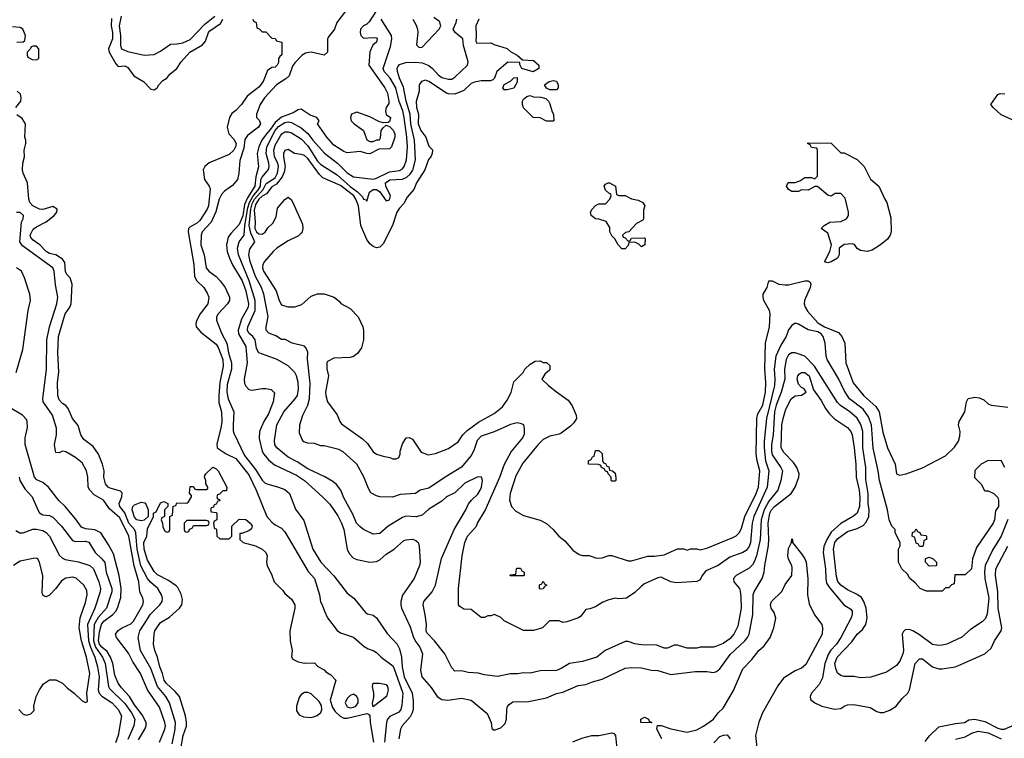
# Model space of a CAD drawing. Header units: inches. Extents: x 1793402 to 1900366, y 320852 to 470679.
# Tile 72 of 256: x 1863208 to 1869229, y 341654 to 346048. Entities that reach past the tile are written whole.
import ezdxf

# ---------------------------------------------------------------- set-up
doc = ezdxf.new("R2010")
doc.units = ezdxf.units.IN
doc.header["$MEASUREMENT"] = 0
doc.layers.add('B8364', color=7, linetype='Continuous')

msp = doc.modelspace()

# ---------------------------------------------------------------- linework, layer by layer
at = {"layer": 'B8364', "color": 4}
for points, elevation in [([(1863770, 346054), (1863768, 346010), (1863775.6, 345970), (1863775.6, 345930), (1863750.4, 345870), (1863755.5, 345850), (1863796.9, 345776.9), (1863810, 345762), (1863850, 345764.7), (1863870, 345756), (1863905.1, 345705.1), (1863964.7, 345670), (1864010, 345622), (1864030, 345618), (1864048, 345630), (1864058, 345650), (1864084, 345676), (1864108, 345690), (1864125.6, 345714.4), (1864168.7, 345750), (1864195.3, 345790), (1864249, 345850), (1864325.4, 345894.6), (1864343.7, 345916.3), (1864362.9, 345970), (1864370, 345979.1), (1864436.6, 346023.4), (1864450, 346051)], 152), ([(1863829, 346070), (1863816.5, 346010), (1863824, 345950), (1863824.4, 345890), (1863830, 345868.4), (1863870, 345853.4), (1863970, 345830.7), (1864030, 345835.5), (1864070, 345855.5), (1864130, 345898), (1864170, 345899.5), (1864206.6, 345906.6), (1864250, 345927), (1864339.8, 346020.2), (1864400.5, 346070)], 156), ([(1865201, 346099), (1865148.4, 346030), (1865133.1, 345990), (1865097.2, 345942.8), (1865091.3, 345928.7), (1865090, 345849.6), (1865070, 345831.5), (1864990, 345849.7), (1864956.2, 345843.8), (1864936.3, 345830), (1864890, 345783.7), (1864876.2, 345763.8), (1864855.8, 345704.2), (1864835, 345685), (1864778, 345650), (1864705.5, 345570), (1864679.1, 345530), (1864656, 345470), (1864656, 345450), (1864672.7, 345432.7), (1864680.5, 345410), (1864668, 345390), (1864601.2, 345338.8), (1864585.1, 345314.9), (1864577.8, 345262.2), (1864553.3, 345186.7), (1864547.7, 345110), (1864539.6, 345070), (1864510, 345033.3), (1864460.8, 344999.2), (1864441.8, 344978.2), (1864427.2, 344950), (1864406.9, 344873.1), (1864378.7, 344810), (1864324.9, 344750), (1864317, 344730), (1864315.3, 344670), (1864337, 344610), (1864348.5, 344530), (1864365.5, 344510), (1864410, 344477.1), (1864434.9, 344450), (1864463.8, 344410), (1864490.6, 344350), (1864490.5, 344330), (1864479.1, 344310), (1864421, 344250), (1864411, 344230), (1864411, 344210), (1864443.1, 344130), (1864475.2, 344070), (1864484, 344010), (1864504, 343950), (1864502.3, 343910), (1864477.7, 343817.7), (1864475.6, 343770), (1864482, 343730), (1864518.4, 343650), (1864512.7, 343570), (1864513.4, 343533.4), (1864518.5, 343518.5), (1864583.4, 343383.4), (1864650, 343296.4), (1864690, 343232.7), (1864710, 343214.4), (1864727.1, 343207.1), (1864791.3, 343190), (1864830, 343174.4), (1864858, 343150), (1864894.4, 343054.4), (1864945.2, 342985.2), (1865000.5, 342810), (1865050.6, 342730), (1865130, 342647.7), (1865210, 342541), (1865250.5, 342510.5), (1865323.5, 342423.5), (1865335.3, 342415.3), (1865370, 342406), (1865390, 342391), (1865454.4, 342294.4), (1865517, 342230), (1865530, 342201), (1865542, 342150), (1865546.7, 342090), (1865560.2, 342030), (1865607.6, 341930), (1865615.1, 341884.9), (1865613.7, 341830), (1865608.7, 341810), (1865595.3, 341784.7), (1865547.7, 341730), (1865537.3, 341710), (1865527.3, 341650)], 156), ([(1865390, 346103.1), (1865344.7, 346035.3), (1865330, 346020.5), (1865310.6, 346010), (1865293, 345990), (1865290.5, 345970), (1865294, 345950), (1865310, 345934), (1865370, 345939.1), (1865390, 345936), (1865394.8, 345930), (1865390.8, 345910), (1865368.2, 345891.8), (1865348.4, 345851.6), (1865342.8, 345770), (1865441.3, 345630), (1865457.5, 345597.5), (1865466.4, 345550), (1865464.7, 345535.3), (1865448.4, 345510), (1865444.4, 345490), (1865448.7, 345468.7), (1865476, 345450), (1865475.3, 345444.7), (1865470, 345426), (1865462, 345418), (1865430, 345416), (1865404.2, 345424.2), (1865350, 345453), (1865270, 345482), (1865238, 345470), (1865230.8, 345450), (1865234.8, 345430), (1865253, 345410), (1865310.4, 345370.4), (1865330, 345312), (1865350, 345302), (1865370, 345302), (1865392, 345312), (1865408, 345312), (1865414.6, 345325.4), (1865419.3, 345370), (1865430, 345386), (1865450, 345402), (1865470, 345394), (1865492.5, 345372.5), (1865502, 345350), (1865502.8, 345330), (1865482, 345270), (1865470, 345258), (1865403.6, 345256.4), (1865350, 345228), (1865330, 345228.7), (1865290, 345242), (1865210, 345234), (1865190, 345241.2), (1865130, 345280.9), (1865086, 345330), (1865028.7, 345410), (1865039.3, 345430), (1865026, 345450), (1864983.9, 345463.9), (1864930, 345500.9), (1864910, 345497), (1864881.3, 345478.7), (1864809, 345451), (1864770, 345418.7), (1864742.6, 345377.4), (1864716.5, 345350), (1864689.1, 345310), (1864670.2, 345270), (1864660.8, 345230), (1864668.5, 345148.5), (1864652.5, 345087.5), (1864645.2, 345030), (1864600.8, 344959.2), (1864582.7, 344917.3), (1864572.4, 344847.6), (1864550, 344795.1), (1864498.9, 344741.1), (1864482.5, 344717.5), (1864472.4, 344670), (1864477.6, 344630), (1864490.3, 344590), (1864510, 344547.7), (1864569.1, 344450), (1864590.3, 344389.7), (1864606.3, 344310), (1864604.9, 344290), (1864564.5, 344215.5), (1864543.6, 344150), (1864546.8, 344126.8), (1864591.8, 344050), (1864599.7, 343950), (1864580.9, 343850), (1864583, 343823), (1864590, 343806.8), (1864610, 343787.3), (1864630, 343782.8), (1864690, 343793.4), (1864713.2, 343793.2), (1864746.8, 343786.8), (1864766, 343766), (1864759.1, 343710), (1864730, 343637.2), (1864700.4, 343590), (1864675.5, 343530), (1864673, 343487), (1864690.3, 343410), (1864701.3, 343390), (1864730, 343357.1), (1864766.6, 343326.6), (1864901.6, 343261.6), (1864950, 343230.4), (1865060.7, 343130), (1865104.4, 343084.4), (1865154.1, 343014.1), (1865176.4, 342970), (1865190.4, 342930), (1865210.5, 342810), (1865223.4, 342783.4), (1865250, 342754.8), (1865270, 342746.8), (1865350, 342730.8), (1865390, 342734), (1865410, 342744), (1865450, 342778.8), (1865499, 342810), (1865558, 342862), (1865572.1, 342867.9), (1865610, 342870.5), (1865630, 342864), (1865644, 342850), (1865650.5, 342830), (1865657.3, 342730), (1865654, 342710), (1865620.7, 342630), (1865550, 342528.7), (1865538, 342490), (1865538, 342470), (1865542, 342450), (1865595.1, 342335.1), (1865616.4, 342270), (1865630, 342242.8), (1865656, 342210), (1865671.3, 342170), (1865658.8, 342070), (1865668, 342030), (1865724, 341964), (1865762, 341910), (1865790, 341891.3), (1865827.1, 341887.1), (1865910, 341898.8), (1865970, 341886.8), (1866066, 341806), (1866090.4, 341750.4), (1866094.4, 341714.4), (1866110, 341702.8), (1866150, 341717.6), (1866176.2, 341743.8), (1866185.1, 341770), (1866186.6, 341830), (1866192.1, 341847.9), (1866200.7, 341859.3), (1866224.5, 341875.5), (1866250, 341879.1), (1866310, 341877.3), (1866430, 341901), (1866490, 341926.8), (1866530, 341936.3), (1866624.1, 341975.9), (1866670, 341983), (1866710, 341999.1), (1866770, 342014.8), (1866910, 342082.8), (1866950, 342087.3), (1867010, 342084), (1867070, 342070.7), (1867110, 342067.3), (1867190, 342042.8), (1867338.6, 342061.4), (1867410, 342062.8), (1867450, 342056), (1867470, 342061), (1867490, 342078.8), (1867553.6, 342166.4), (1867642, 342250), (1867659.5, 342270), (1867669.6, 342290), (1867691.5, 342410), (1867693.3, 342530), (1867700.7, 342550), (1867749.5, 342630), (1867761.6, 342670), (1867764.2, 342710), (1867787, 342833), (1867789.7, 342870.3), (1867784.5, 342970), (1867796.4, 343030), (1867805.4, 343050), (1867823.6, 343070), (1867925.1, 343150), (1867949.6, 343190), (1867972, 343250), (1867974.5, 343270), (1867960.7, 343310), (1867939.5, 343339.5), (1867880.7, 343400.7), (1867865.6, 343430), (1867869.7, 343570.3), (1867876.2, 343610), (1867894.2, 343665.8), (1867926, 343730), (1867950, 343746.8), (1867990, 343752), (1868018, 343770), (1868006, 343790), (1867990, 343798), (1867970, 343818), (1867962.7, 343850), (1867966, 343870), (1867977, 343883), (1867989.6, 343890.4), (1868009.6, 343890.4), (1868036.4, 343870), (1868063.5, 343783.5), (1868110, 343718.8), (1868136.3, 343670), (1868159, 343639), (1868190, 343607.7), (1868270, 343554.8), (1868290.6, 343530), (1868299.1, 343510), (1868310.3, 343430), (1868321.1, 343330), (1868322.6, 343250), (1868342, 343170), (1868345.9, 343125.9), (1868343.2, 343070), (1868329.1, 343030.9), (1868307.9, 343012.1), (1868230, 342966), (1868170, 342913.6), (1868143.1, 342870), (1868126.6, 342826.6), (1868122.6, 342790), (1868136.5, 342690), (1868137, 342630), (1868142.5, 342602.5), (1868157.5, 342577.5), (1868247.3, 342470), (1868290, 342442.8), (1868298, 342430), (1868298.4, 342410), (1868292.4, 342390), (1868230.4, 342270), (1868202.4, 342230), (1868167.6, 342192.4), (1868154.3, 342170), (1868131.7, 342110), (1868117.5, 342022.5), (1868096.9, 341983.1), (1868050.8, 341930), (1868042.8, 341910), (1868044.7, 341890), (1868070, 341871.3), (1868114, 341850), (1868190, 341831.3), (1868230, 341836), (1868249.4, 341850.6), (1868270, 341858.8), (1868310, 341861), (1868410, 341841), (1868450, 341818), (1868470, 341811.3), (1868490, 341811.3), (1868530, 341826), (1868568, 341850), (1868604.1, 341895.9), (1868639, 341930), (1868649.4, 341950.6), (1868683.7, 342110), (1868710, 342138.8), (1868730, 342138.8), (1868790, 342090.7), (1868830, 342077.3), (1868850, 342077.3), (1868929.4, 342090.6), (1868950, 342098.8), (1869110, 342171), (1869150, 342204.7), (1869169.3, 342250), (1869209.4, 342310), (1869213.6, 342330), (1869191.2, 342450), (1869189.7, 342550), (1869175.8, 342650), (1869176.9, 342690), (1869250.8, 342829.2)], 164), ([(1865611.8, 346051.8), (1865633.3, 346013.3), (1865640.3, 345990), (1865643.1, 345970), (1865634.8, 345894.8), (1865650, 345877.2), (1865670, 345879.3), (1865773.4, 345990), (1865783.1, 346010), (1865776, 346036), (1865740.4, 346060.4)], 168), ([(1863190, 345911), (1863228.7, 345911.3), (1863239, 345921), (1863244, 345950), (1863228, 345990), (1863210, 345999), (1863164.5, 346004.5)], 152), ([(1864634, 346050), (1864638, 346038), (1864654, 346030), (1864658, 345998), (1864672.7, 345992.7), (1864690, 345974), (1864712.7, 345972.7), (1864750, 345934), (1864770, 345932), (1864778, 345918), (1864812, 345910), (1864812, 345832), (1864798, 345822), (1864791.3, 345810), (1864790, 345786), (1864782, 345770), (1864770, 345758), (1864750, 345755.3), (1864724, 345736), (1864696.3, 345670), (1864670, 345634), (1864599.3, 345580.7), (1864564, 345530), (1864530, 345493.2), (1864505.8, 345474.2), (1864490.7, 345450), (1864477.3, 345390), (1864486.8, 345350), (1864517.7, 345317.7), (1864531.4, 345291.4), (1864528.4, 345270), (1864518.4, 345250), (1864490, 345223.6), (1864367.1, 345172.9), (1864340.7, 345150), (1864330.8, 345130), (1864337.3, 345070), (1864366.8, 345030), (1864372.7, 345012.7), (1864362, 344910), (1864355.3, 344890), (1864310, 344819.3), (1864290, 344800.7), (1864250, 344781.2), (1864240.7, 344770), (1864238, 344750), (1864273.7, 344550), (1864277.3, 344477.3), (1864290.7, 344450.7), (1864334.8, 344410), (1864355.2, 344375.2), (1864364, 344350), (1864358, 344310), (1864312.7, 344250), (1864290.4, 344210), (1864286, 344190), (1864288, 344170), (1864316.2, 344136.2), (1864410, 344064), (1864422.6, 344042.6), (1864450.2, 343970), (1864451.6, 343930), (1864431.4, 343830), (1864425.2, 343750), (1864426.7, 343706.7), (1864441.3, 343650), (1864443.7, 343590), (1864438.7, 343550), (1864413.4, 343453.4), (1864416.3, 343430), (1864470, 343392.7), (1864530, 343364.4), (1864610, 343264), (1864654.4, 343170), (1864718.8, 343010), (1864750, 342974.8), (1864770, 342958.8), (1864810, 342938.8), (1864830, 342916), (1864972.8, 342672.8), (1865011, 342630), (1865041, 342530), (1865047.3, 342487.3), (1865058, 342470), (1865071.3, 342430), (1865091, 342390), (1865150, 342312), (1865170, 342298), (1865250, 342271), (1865314.4, 342214.4), (1865339.8, 342199.8), (1865370, 342191), (1865390, 342178), (1865418, 342150), (1865490, 342096.3), (1865498.9, 342078.9), (1865551.8, 341930), (1865544.7, 341855.3), (1865538, 341830), (1865526.4, 341813.6), (1865472.2, 341787.8), (1865458, 341770), (1865450.4, 341749.6), (1865438.7, 341630)], 152), ([(1869250, 342990.8), (1869209.7, 342890.3), (1869156.6, 342803.4), (1869113, 342710), (1869108.3, 342671.7), (1869109.7, 342629.7), (1869134, 342510), (1869124.8, 342415.2), (1869114.2, 342385.8), (1869094.2, 342365.8), (1869022, 342318), (1868970, 342271), (1868878, 342230), (1868850, 342222.8), (1868830, 342220.7), (1868790, 342227.7), (1868710, 342286.8), (1868670, 342310.8), (1868650, 342318.8), (1868624.1, 342315.9), (1868612.9, 342307.1), (1868605.2, 342290), (1868612.7, 342190), (1868609.3, 342170), (1868590, 342124.7), (1868570, 342098), (1868510, 342058), (1868413.6, 342026.4), (1868350, 342022.8), (1868309.1, 342030.9), (1868251.1, 342031.1), (1868230, 342038), (1868210, 342052), (1868199.8, 342079.8), (1868193.4, 342110), (1868206.4, 342150), (1868296, 342244), (1868330, 342289.3), (1868362, 342318), (1868382.8, 342350), (1868390.7, 342390), (1868384.9, 342450), (1868370.6, 342490), (1868355.3, 342515.3), (1868330, 342533.4), (1868270, 342560.5), (1868230.6, 342590), (1868211.9, 342611.9), (1868202.9, 342642.9), (1868185.7, 342810), (1868194, 342850), (1868210, 342873.6), (1868270, 342917.6), (1868330, 342936.2), (1868365.5, 342954.5), (1868384.4, 342975.6), (1868400.4, 343010), (1868403.1, 343050), (1868397.6, 343090), (1868397, 343150), (1868383.4, 343236.6), (1868382, 343310), (1868364.9, 343430), (1868363.7, 343530), (1868351.5, 343571.6), (1868330.3, 343610.3), (1868284.9, 343650), (1868227.7, 343687.8), (1868210, 343707.7), (1868068.9, 343928.9), (1868010, 343990.8), (1867950, 344010.7), (1867930, 344010.7), (1867910, 343998.8), (1867896.2, 343970), (1867884.7, 343910), (1867886.6, 343850), (1867864.4, 343770), (1867833.3, 343690), (1867824.1, 343650), (1867816, 343510), (1867805.3, 343450), (1867805.3, 343410), (1867810, 343386.6), (1867863.7, 343310), (1867872, 343290), (1867863.7, 343230), (1867843.7, 343170), (1867790, 343104.4), (1867760.3, 343050), (1867742.7, 342990), (1867736.4, 342870), (1867714.3, 342770), (1867702.6, 342737.4), (1867690, 342714.8), (1867670, 342694.8), (1867588.7, 342650), (1867574, 342630), (1867575.3, 342610), (1867609.4, 342569.4), (1867614.2, 342554.2), (1867619.1, 342519.1), (1867619.6, 342450), (1867600.1, 342339.9), (1867574.5, 342290), (1867550, 342262), (1867510, 342234), (1867470, 342216), (1867450, 342211.3), (1867370, 342211.3), (1867350, 342204.7), (1867290, 342204.7), (1867230, 342222), (1867210, 342222), (1867170, 342204.7), (1867150, 342204.7), (1867103.6, 342223.6), (1867010, 342226), (1866970, 342231.3), (1866930, 342244.7), (1866910, 342244.7), (1866788, 342190), (1866738, 342150), (1866650, 342124), (1866570, 342110.7), (1866520.2, 342079.8), (1866490, 342067.3), (1866390, 342066.8), (1866330, 342051), (1866290, 342054.8), (1866252.1, 342047.9), (1866210, 342047.7), (1866130, 342031), (1866050, 342041), (1866010.9, 342050.9), (1865950, 342056), (1865910, 342066), (1865870, 342064.7), (1865850, 342084.7), (1865808, 342170), (1865744.9, 342250), (1865698, 342298), (1865693, 342310), (1865694.9, 342350), (1865688.1, 342408.1), (1865674.8, 342470), (1865678.8, 342490), (1865730.4, 342549.6), (1865750.4, 342589.6), (1865787.9, 342752.1), (1865864.9, 342930), (1865936.3, 343050), (1865952.8, 343087.2), (1865970.8, 343110), (1866010, 343146), (1866024.9, 343170), (1866033, 343190), (1866038, 343230), (1866031.3, 343250), (1866010, 343252), (1865930, 343214), (1865870, 343154), (1865819, 343130), (1865790, 343104), (1865710, 343054.8), (1865670, 343018.8), (1865632.9, 343007.1), (1865570, 343010.8), (1865550, 343002.8), (1865462, 342950), (1865410, 342906.8), (1865370, 342901), (1865310.6, 342930.6), (1865287.9, 342947.9), (1865267.3, 342970), (1865244.7, 343024.7), (1865190, 343124.7), (1865171, 343170), (1865144.5, 343204.5), (1865124, 343224), (1865073.2, 343253.2), (1864970, 343300.5), (1864904.4, 343344.4), (1864850, 343373.4), (1864781, 343430), (1864768.2, 343448.2), (1864766.2, 343473.8), (1864780.5, 343570), (1864823, 343650), (1864893.4, 343730), (1864906, 343750), (1864914, 343790), (1864910, 343832), (1864901.6, 343870), (1864890.5, 343890), (1864850.3, 343930.4), (1864782, 343970), (1864670, 344011), (1864656.7, 344036.7), (1864648.5, 344090), (1864633, 344110), (1864608.4, 344130), (1864600.4, 344150), (1864603.7, 344170), (1864648.9, 344270), (1864648, 344330), (1864611.8, 344451.8), (1864545.7, 344610), (1864539.5, 344650), (1864550.3, 344689.7), (1864580.3, 344730), (1864585, 344790), (1864603.3, 344896.7), (1864613.5, 344930), (1864633.1, 344966.9), (1864669.4, 345010), (1864680.1, 345030), (1864683.5, 345070), (1864690, 345084.2), (1864728.9, 345131.1), (1864733.7, 345150), (1864731.8, 345170), (1864715.2, 345230), (1864719, 345270), (1864770.2, 345370), (1864790, 345394.5), (1864830, 345418.5), (1864850, 345422.6), (1864870, 345418.9), (1864930, 345386), (1864970.7, 345350.7), (1865000.5, 345310), (1865071.2, 345231.2), (1865150.9, 345170.9), (1865210, 345112), (1865250, 345087), (1865370, 345073.3), (1865390, 345078), (1865470, 345116.9), (1865530, 345125.1), (1865550, 345136), (1865559.3, 345150), (1865573.7, 345190), (1865579.6, 345270), (1865576.1, 345330), (1865559.6, 345450), (1865550.3, 345489.7), (1865528.1, 345548.1), (1865508.8, 345630), (1865473.1, 345690), (1865436.5, 345730), (1865430.3, 345750), (1865475.6, 345884.4), (1865483.7, 345930), (1865482.4, 345950), (1865418, 346050)], 168), ([(1869232, 343310), (1869210, 343352), (1869126, 343350), (1869088, 343330), (1869048.9, 343291.1), (1869048, 343248), (1869090, 343206), (1869106, 343170), (1869110, 343166), (1869130, 343166), (1869166, 343150), (1869190, 343126), (1869194, 343110), (1869193.2, 343070), (1869176.5, 343043.5), (1869169, 342990), (1869161.2, 342970), (1869060.1, 342819.9), (1869035.3, 342750), (1869028, 342690), (1868990, 342654), (1868927.3, 342652.7), (1868922, 342598), (1868907.3, 342592.7), (1868890, 342574), (1868870, 342574), (1868850, 342554), (1868752.7, 342552.7), (1868714, 342570), (1868683.6, 342603.6), (1868652, 342630), (1868636.9, 342656.9), (1868602, 342690), (1868582, 342730), (1868582, 342810), (1868592, 342830), (1868592, 342850), (1868562, 342910), (1868562, 342930), (1868542, 342950), (1868524.7, 342990), (1868514.8, 343050), (1868466, 343230), (1868458.4, 343290), (1868427.1, 343427.1), (1868417.4, 343570), (1868399.9, 343619.9), (1868366.5, 343666.5), (1868283, 343730), (1868250, 343780.7), (1868217.1, 343850), (1868146, 343970), (1868139.3, 343990), (1868133.4, 344070), (1868121.1, 344110), (1868110, 344126), (1868090, 344138.5), (1868030.3, 344150.3), (1867970, 344186), (1867950, 344191.3), (1867930, 344178), (1867910, 344151.3), (1867894.5, 344110), (1867862.3, 344057.8), (1867831.3, 343990), (1867822.6, 343910), (1867826.9, 343850), (1867824.4, 343810), (1867775.1, 343610), (1867761.5, 343470), (1867760.4, 343430), (1867768.6, 343350), (1867788.4, 343290), (1867779.8, 343190), (1867697.7, 343010), (1867688.4, 342970), (1867676.9, 342850), (1867670, 342827.3), (1867650, 342802), (1867629.7, 342790.4), (1867550, 342762), (1867479, 342710), (1867403.2, 342676.8), (1867382, 342650), (1867370, 342622), (1867350, 342611.3), (1867224.5, 342604.5), (1867190, 342610.8), (1867130, 342638.8), (1867110, 342634.8), (1867030, 342598), (1867010, 342584.7), (1866970, 342544.7), (1866918, 342510), (1866870, 342506), (1866850, 342510.8), (1866810, 342501), (1866774.6, 342485.4), (1866730, 342458), (1866694.6, 342445.4), (1866670, 342442), (1866640.4, 342399.6), (1866626, 342390), (1866554.6, 342365.4), (1866530, 342362), (1866507.3, 342372.7), (1866448.4, 342371.6), (1866406, 342330), (1866350, 342312), (1866290, 342312), (1866170, 342372), (1866150, 342392), (1866111.1, 342411.1), (1866090, 342402), (1866070, 342402), (1866050, 342392), (1866030, 342392), (1865970, 342442), (1865923.6, 342443.6), (1865899.6, 342459.6), (1865892, 342470), (1865891.1, 342568.9), (1865914.8, 342770), (1865930.7, 342850), (1865947.3, 342890), (1866001, 342950), (1866006.8, 342970), (1866054.2, 343045.8), (1866143.8, 343250), (1866173, 343330), (1866213.8, 343406.2), (1866284.9, 343490), (1866294.4, 343514.4), (1866296, 343550), (1866291.3, 343570), (1866277.3, 343577.3), (1866250, 343582), (1866210, 343573), (1866110, 343528.4), (1866030, 343500.5), (1866005.3, 343474.7), (1865986.2, 343413.8), (1865970, 343382.8), (1865910, 343310.7), (1865809.6, 343250.4), (1865710, 343182.8), (1865658, 343170), (1865629.3, 343150.7), (1865534.8, 343145.2), (1865487.1, 343127.1), (1865410, 343131), (1865390, 343136), (1865354.8, 343154.8), (1865340.5, 343180.5), (1865312.8, 343252.8), (1865270.4, 343330.4), (1865185.2, 343405.2), (1865159.3, 343419.3), (1865070, 343442.8), (1865050, 343442.8), (1865010, 343456), (1864970, 343458), (1864946.4, 343466.4), (1864936.9, 343476.9), (1864919.6, 343519.6), (1864921, 343570), (1864938.8, 343630), (1864970.5, 343690), (1864979.5, 343730), (1864983.4, 343823.4), (1864967.7, 343972.3), (1864970, 344014), (1864959.8, 344039.8), (1864950, 344051.3), (1864874, 344070), (1864831.6, 344091.6), (1864810, 344092), (1864774.8, 344114.8), (1864732, 344130), (1864716, 344150), (1864714.8, 344170), (1864728, 344232), (1864701.3, 344370), (1864686.7, 344410), (1864650, 344477.3), (1864617.4, 344570), (1864608.7, 344610), (1864614.9, 344645.1), (1864646.8, 344690), (1864622, 344742), (1864610.9, 344790), (1864621.5, 344890), (1864630, 344921.7), (1864644, 344950), (1864697.6, 345010), (1864714.6, 345045.4), (1864770, 345081.1), (1864785.5, 345110), (1864791.3, 345150), (1864786.5, 345170), (1864766.7, 345210), (1864761.3, 345250), (1864770, 345280.9), (1864802, 345338), (1864810.5, 345350), (1864830, 345362), (1864850, 345362.6), (1864870, 345355.8), (1864930, 345318.7), (1864970, 345276.9), (1865030, 345182.4), (1865050, 345162.4), (1865150, 345098.7), (1865230, 345027), (1865274.1, 344994.1), (1865303.5, 344963.5), (1865310, 344949.3), (1865325.2, 344945.2), (1865330, 344938), (1865347.2, 344992.8), (1865370, 345009.6), (1865390, 345009.6), (1865410, 344996), (1865450, 344939.3), (1865470, 344945.2), (1865474.9, 344970), (1865447.7, 345030), (1865446, 345050), (1865471.5, 345068.5), (1865548.2, 345071.8), (1865576.2, 345083.8), (1865596.9, 345103.1), (1865612.1, 345127.9), (1865627.9, 345190), (1865621.8, 345310), (1865600.2, 345410), (1865595.9, 345470), (1865571.3, 345550), (1865555.2, 345635.2), (1865530.4, 345690), (1865519.1, 345730), (1865516, 345750), (1865519.8, 345760.2), (1865530, 345774), (1865570, 345786.6), (1865630, 345787.6), (1865670, 345783), (1865710, 345767.6), (1865732, 345750), (1865767, 345710), (1865790, 345694), (1865830, 345683.7), (1865850, 345683.7), (1865870, 345696), (1865946, 345770), (1865951, 345790), (1865921.3, 345890), (1865918, 345930), (1865871, 345970), (1865858.8, 345990), (1865877.3, 346030), (1865880.5, 346050)], 172), ([(1866016, 346050), (1865997.1, 346010), (1866000.5, 345950), (1865996.9, 345916.9), (1866003.5, 345903.5), (1866090, 345906), (1866110, 345896), (1866190, 345872), (1866211.6, 345851.6), (1866250.9, 345830.9), (1866282, 345802), (1866350, 345798), (1866382, 345770), (1866382, 345750), (1866349.1, 345729.1), (1866278, 345750), (1866266, 345774), (1866266, 345786), (1866192.7, 345787.3), (1866126, 345730), (1866110.9, 345689.1), (1866101, 345679), (1866086.4, 345673.6), (1866030, 345674.5), (1865990, 345666.6), (1865970, 345657.2), (1865924.9, 345615.1), (1865870, 345591.8), (1865830, 345593.6), (1865818.6, 345598.6), (1865710, 345669.3), (1865690, 345677.2), (1865664.7, 345670), (1865651.3, 345650), (1865650.8, 345610), (1865633.4, 345546.6), (1865634.9, 345510), (1865646.7, 345470), (1865645.3, 345410), (1865660.5, 345370), (1865691, 345330), (1865710, 345274), (1865731.6, 345251.6), (1865731.3, 345230), (1865722, 345210), (1865707.1, 345192.9), (1865684.9, 345130), (1865634.9, 345050), (1865619.1, 345010), (1865577.1, 344962.9), (1865556.5, 344923.5), (1865530, 344896), (1865513.4, 344870), (1865488, 344790), (1865430, 344677.2), (1865410, 344656.2), (1865390, 344651.8), (1865370, 344661.6), (1865350, 344677), (1865330, 344702.7), (1865293.7, 344790), (1865279.3, 344910), (1865264.1, 344950), (1865250.9, 344970.9), (1865170, 345034.2), (1865061.4, 345081.4), (1865041.4, 345101.4), (1864970, 345199.7), (1864950, 345216.2), (1864930, 345223.7), (1864889.5, 345229.5), (1864850, 345253.2), (1864830, 345248.7), (1864822, 345230), (1864821.3, 345210), (1864831.7, 345150), (1864825.1, 345114.9), (1864813.3, 345086.7), (1864778.4, 345041.7), (1864750, 345025.4), (1864716.7, 344983.3), (1864690, 344968.4), (1864670, 344950.7), (1864650, 344918), (1864642.7, 344882.7), (1864648.1, 344811.9), (1864645.8, 344770), (1864656.1, 344750), (1864670, 344737.6), (1864690, 344735.3), (1864710, 344748.5), (1864725.8, 344774.2), (1864756.5, 344803.5), (1864777.2, 344842.8), (1864784.8, 344895.2), (1864830, 344948), (1864850, 344962.8), (1864868.2, 344948.2), (1864879.1, 344930), (1864937.3, 344797.3), (1864940.5, 344770), (1864936.3, 344750), (1864930, 344742.7), (1864913.1, 344726.9), (1864850, 344695.6), (1864780.7, 344650), (1864757.3, 344630), (1864706, 344570), (1864694, 344550), (1864693, 344530), (1864699.3, 344510), (1864775.5, 344390), (1864794.8, 344330), (1864810, 344304.7), (1864848.4, 344291.6), (1864890, 344291.3), (1864933.6, 344306.4), (1864990, 344358), (1865029.1, 344370.9), (1865070, 344371), (1865130.9, 344350.9), (1865163.6, 344323.6), (1865171.6, 344311.6), (1865230, 344282), (1865278, 344230), (1865306, 344170), (1865310.8, 344150), (1865311, 344090), (1865298, 344042), (1865274.4, 344005.6), (1865250, 343988.7), (1865230, 343982), (1865130, 343978), (1865090, 343958), (1865086, 343950), (1865086.4, 343913.6), (1865097.3, 343870), (1865078.8, 343770), (1865081, 343750), (1865091.3, 343710), (1865150, 343632), (1865166, 343590), (1865176.8, 343576.8), (1865305.2, 343485.2), (1865335.2, 343455.2), (1865370, 343406), (1865390, 343391), (1865430, 343378), (1865471.1, 343371.1), (1865490, 343362), (1865510, 343362), (1865526, 343370), (1865535.3, 343390), (1865535.3, 343410), (1865550, 343454), (1865571.6, 343491.6), (1865590, 343492), (1865610, 343482), (1865663.5, 343403.5), (1865706.4, 343386.4), (1865750, 343396), (1865830, 343426), (1865890, 343466), (1865919, 343510), (1865943.6, 343536.4), (1866014, 343586), (1866110, 343638.8), (1866160.2, 343679.8), (1866190, 343722), (1866212.9, 343767.1), (1866230, 343834), (1866288, 343890), (1866298, 343910), (1866330, 343942), (1866360.4, 343959.6), (1866390, 343962), (1866410, 343952), (1866430, 343952), (1866450, 343934), (1866450, 343906), (1866419.6, 343880.4), (1866402, 343850), (1866442, 343810), (1866490, 343771.3), (1866562, 343722), (1866586.4, 343686.4), (1866612, 343630), (1866614, 343610), (1866596.9, 343583.1), (1866576.9, 343563.1), (1866519.8, 343520.2), (1866507.1, 343512.9), (1866450, 343501.2), (1866410, 343481.2), (1866378.8, 343450), (1866284.7, 343335.3), (1866242, 343258), (1866207.3, 343150), (1866204, 343110), (1866216, 343070), (1866241.4, 343041.4), (1866290, 343016), (1866390, 342987.3), (1866430, 342966.8), (1866471, 342930), (1866506, 342890), (1866541.1, 342861.1), (1866590, 342804.7), (1866630, 342778), (1866650, 342772), (1866690, 342772), (1866730, 342758), (1866750, 342756), (1866770, 342758), (1866810, 342771.3), (1866830, 342771.3), (1866930, 342738), (1866950, 342738), (1867050, 342766.8), (1867090, 342766.8), (1867150, 342776), (1867230, 342811.3), (1867268.9, 342811.1), (1867290, 342804.7), (1867310, 342811.3), (1867348.9, 342811.1), (1867370, 342806), (1867410, 342816), (1867570, 342880.7), (1867590, 342890.8), (1867610, 342911), (1867622.4, 342937.6), (1867643, 343010), (1867712.4, 343150), (1867726.6, 343190), (1867734.3, 343290), (1867717.4, 343350), (1867712.6, 343392.6), (1867715.8, 343610), (1867723.1, 343636.9), (1867752.3, 343690), (1867769.7, 343770), (1867771.1, 343830), (1867764.2, 343910), (1867769.3, 344070), (1867793.2, 344170), (1867797.2, 344250), (1867794, 344270), (1867759, 344330), (1867754, 344350), (1867755.3, 344370), (1867779, 344410), (1867790, 344451.3), (1867810, 344451), (1867850, 344431), (1867890, 344426), (1867910, 344426), (1868009.5, 344450.5), (1868030.5, 344450.5), (1868042, 344442), (1868046.8, 344430), (1868042, 344410), (1868007.7, 344330), (1868005.5, 344310), (1868010.6, 344290), (1868026.1, 344266.1), (1868090, 344193), (1868130, 344170.4), (1868214.9, 344134.9), (1868236, 344110), (1868254.8, 344070), (1868260.7, 343950), (1868306.1, 343826.1), (1868370, 343747.7), (1868443.1, 343683.1), (1868463.8, 343650), (1868486.3, 343526.3), (1868515.5, 343430), (1868562, 343330), (1868571.1, 343271.1), (1868590, 343262.8), (1868630, 343270.7), (1868730, 343306.8), (1868870, 343381), (1868925.6, 343434.4), (1868948.7, 343470), (1868958, 343502), (1868959, 343530), (1868949.2, 343570), (1868954, 343590), (1868989, 343650), (1868999, 343710), (1869009.4, 343730.6), (1869050, 343738.8), (1869076.3, 343736.3), (1869103.5, 343723.5), (1869130, 343698), (1869150, 343691.3), (1869250, 343678.8)], 176), ([(1863185.1, 345510), (1863215.1, 345550), (1863218, 345570), (1863212, 345592), (1863193.2, 345610)], 152), ([(1869350, 345402), (1869210, 345466), (1869162, 345510), (1869148, 345530), (1869189.6, 345590.4), (1869204.1, 345595.9), (1869233.4, 345593.4)], 176), ([(1864140.8, 341619.2), (1864158.9, 341710), (1864160.5, 341750), (1864123.6, 341870), (1864101.6, 341910), (1864051.1, 341970), (1864010, 342081.2), (1863947.3, 342190), (1863933.2, 342270), (1863943.7, 342310), (1863968.6, 342351.4), (1864008.5, 342411.6), (1864066, 342470), (1864079.3, 342490), (1864080.9, 342510), (1864075.1, 342530), (1864052.3, 342570), (1864007.5, 342607.5), (1863989.8, 342629.8), (1863949.1, 342709.1), (1863926.3, 342810), (1863919.2, 342910), (1863909.7, 342930), (1863876.4, 342970), (1863851.8, 343031.8), (1863819.7, 343070), (1863816.9, 343090), (1863831.8, 343130), (1863833.8, 343153.8), (1863824.5, 343164.5), (1863762.3, 343182.3), (1863749.3, 343190), (1863732.7, 343210), (1863722.7, 343250), (1863725.2, 343290), (1863714, 343330), (1863689.2, 343390), (1863657.5, 343437.5), (1863600.9, 343480.9), (1863592.1, 343492.1), (1863581.2, 343510), (1863566.3, 343566.3), (1863530, 343608.7), (1863504, 343670), (1863489.4, 343689.4), (1863470, 343701.2), (1863450, 343724), (1863440.9, 343750), (1863439.5, 343830), (1863447.2, 343892.8), (1863440.5, 344010), (1863445.1, 344110), (1863486, 344250), (1863515.1, 344290), (1863523.7, 344310), (1863529.3, 344430), (1863517.2, 344470), (1863497.2, 344490), (1863487.6, 344507.6), (1863483.7, 344563.7), (1863470, 344584), (1863430, 344609.3), (1863390, 344618.4), (1863370, 344629.6), (1863331.2, 344671.2), (1863290, 344699.3), (1863275.5, 344715.5), (1863272.7, 344730), (1863290, 344766), (1863310, 344780.7), (1863370, 344810.6), (1863419, 344850), (1863435.3, 344870), (1863438, 344890), (1863410, 344905.2), (1863350, 344886.6), (1863330, 344889.4), (1863289, 344910), (1863270, 344929), (1863263.7, 344950), (1863255.3, 345050), (1863230, 345108.7), (1863225.6, 345130), (1863227.6, 345170), (1863237.2, 345210), (1863236, 345250), (1863246, 345290), (1863246, 345310), (1863239.3, 345330), (1863243.7, 345410), (1863224.1, 345444.1), (1863190, 345465.2)], 152), ([(1864063.6, 341630), (1864095.8, 341710), (1864098.9, 341730), (1864095.8, 341750), (1864062.9, 341842.9), (1863989.6, 341950), (1863947, 342050), (1863900.1, 342120.1), (1863874.3, 342174.3), (1863799.7, 342270), (1863794.7, 342290), (1863810, 342313.4), (1863835.1, 342330), (1863887.4, 342352.6), (1863904.2, 342370), (1863960.7, 342470), (1863965.6, 342490), (1863961.6, 342510), (1863943, 342550), (1863935.8, 342610), (1863908, 342707.9), (1863875.1, 342890), (1863820.7, 343000.7), (1863756.6, 343056.6), (1863721.2, 343110), (1863662.7, 343142.7), (1863636, 343170), (1863627, 343190), (1863625.1, 343250), (1863616.9, 343290), (1863590, 343338), (1863549.2, 343370), (1863490, 343404.5), (1863470, 343409.3), (1863450, 343399), (1863430, 343402), (1863426, 343410), (1863421.2, 343450), (1863434, 343510), (1863433.3, 343550), (1863408.5, 343628.5), (1863352, 343710), (1863349.6, 343730), (1863371.5, 343910), (1863374.3, 344090), (1863391, 344169), (1863435.6, 344310), (1863441.6, 344350), (1863426, 344426), (1863418.3, 344510), (1863409.7, 344530), (1863224.2, 344664.2), (1863208, 344690), (1863219.6, 344810), (1863229.3, 344830), (1863232, 344850), (1863210, 344869.2), (1863189, 344869)], 156), ([(1863187, 343890), (1863226.6, 344030), (1863259.5, 344270), (1863274, 344330), (1863269.3, 344370), (1863237.2, 344470), (1863219, 344510), (1863188.7, 344530)], 164), ([(1863935.2, 341644.8), (1863973.3, 341710), (1863981.3, 341730), (1863980.5, 341750), (1863956.9, 341796.9), (1863910, 341857.6), (1863880.5, 341910), (1863830, 341961.6), (1863809.8, 341989.8), (1863790, 342039), (1863778.5, 342110), (1863763.5, 342150), (1863743.5, 342183.5), (1863710, 342211.2), (1863696.4, 342230), (1863690.8, 342250), (1863696.3, 342303.7), (1863708.5, 342350), (1863723, 342370), (1863776.9, 342410), (1863795.1, 342430), (1863806.3, 342450), (1863825.7, 342514.3), (1863828.3, 342570), (1863815.8, 342650), (1863780.8, 342780.8), (1863750, 342841.2), (1863703.7, 342910), (1863668.5, 342928.5), (1863610, 342935.1), (1863585.1, 342945.1), (1863550, 342996), (1863486, 343070), (1863447, 343107), (1863383.6, 343190), (1863350, 343216.9), (1863313.3, 343233.3), (1863298, 343250), (1863240.7, 343450), (1863242, 343490), (1863254.8, 343554.8), (1863254.5, 343590), (1863250, 343602), (1863225.2, 343630), (1863150, 343674)], 164), ([(1864194, 341590), (1864208.6, 341671.4), (1864227.2, 341727.2), (1864227.8, 341750), (1864222.9, 341790), (1864185.1, 341910), (1864159.8, 341939.7), (1864104.5, 341990), (1864092, 342010), (1864082, 342050), (1864065.4, 342090), (1864051.6, 342150), (1864034, 342190), (1864027.3, 342230), (1864029.6, 342290), (1864035.1, 342310), (1864050, 342336), (1864070, 342360.7), (1864124.9, 342395.1), (1864185.2, 342450), (1864199.3, 342470), (1864203.2, 342503.2), (1864194.5, 342534.5), (1864174.8, 342574.8), (1864164.8, 342584.8), (1864118, 342618), (1864050, 342653.2), (1864030, 342674), (1863990, 342742), (1863969.7, 342810), (1863968, 342850), (1863985.2, 342890), (1863990, 342934), (1864026, 343010), (1864026, 343030), (1864042, 343038), (1864070, 343094), (1864090, 343102), (1864114, 343090), (1864114, 343070), (1864094, 343050), (1864094, 343010), (1864078, 343002), (1864074, 342990), (1864082, 342970), (1864083.6, 342943.6), (1864098, 342918), (1864110, 342914), (1864122, 342918), (1864126, 342930), (1864126, 343010), (1864142, 343018), (1864147.3, 343072.7), (1864162, 343078), (1864170, 343094), (1864230, 343092), (1864240.4, 343099.6), (1864258, 343130), (1864258, 343138), (1864247.3, 343152.7), (1864250, 343194), (1864270, 343194), (1864278, 343178), (1864290, 343174), (1864350, 343174), (1864358, 343182), (1864358, 343190), (1864346, 343210), (1864346, 343230), (1864338, 343250), (1864340.4, 343259.6), (1864346, 343270), (1864390, 343312), (1864410, 343302), (1864422, 343290), (1864474, 343190), (1864472.7, 343167.3), (1864450, 343166), (1864430, 343146), (1864418, 343142), (1864414, 343130), (1864418, 343118), (1864430, 343114), (1864431.6, 343108.4), (1864418, 343102), (1864410, 343086), (1864398, 343082), (1864392.7, 343067.3), (1864378, 343062), (1864374, 343050), (1864378, 343038), (1864410, 343034), (1864414, 343030), (1864414, 342990), (1864398, 342982), (1864394, 342970), (1864398, 342938), (1864411.6, 342931.6), (1864414, 342890), (1864432.7, 342872.7), (1864490, 342874), (1864506, 342890), (1864506, 342950), (1864550, 342994), (1864590, 342992), (1864618, 342970), (1864630, 342952), (1864625.4, 342934.6), (1864610, 342922), (1864566, 342906), (1864554, 342906), (1864554, 342870), (1864574, 342850), (1864650, 342831), (1864690.9, 342810.9), (1864714, 342790), (1864722, 342770), (1864718, 342730), (1864721, 342710), (1864750.7, 342650.7), (1864764.7, 342610), (1864817.3, 342557.3), (1864830, 342538), (1864870, 342504.7), (1864890.6, 342470.6), (1864890.8, 342450), (1864861, 342310), (1864862.8, 342250), (1864874.8, 342190), (1864871.1, 342151.1), (1864878, 342138), (1864910, 342122), (1864950, 342112), (1865010, 342114), (1865031.6, 342091.6), (1865070, 342071.3), (1865079.6, 342059.6), (1865110, 342042), (1865142, 342010), (1865107.5, 341887.5), (1865121.3, 341841.3), (1865137.5, 341817.5), (1865168, 341788), (1865190, 341777.3), (1865210, 341776.3), (1865330, 341804.7), (1865342, 341802), (1865350, 341794), (1865350.7, 341749.3), (1865372, 341630)], 148), ([(1863205.1, 343250), (1863209.6, 343229.6), (1863239.6, 343179.6), (1863285.2, 343130), (1863318, 343050), (1863330, 343033.2), (1863350, 343020.9), (1863390, 343015.1), (1863410, 343006), (1863463.7, 342950), (1863530, 342862.7), (1863550, 342856), (1863610, 342859.3), (1863630, 342853.2), (1863669.2, 342790), (1863711, 342751), (1863728.2, 342728.2), (1863736.3, 342670), (1863771.2, 342570), (1863771.2, 342550), (1863738.7, 342450), (1863687.1, 342392.9), (1863663.8, 342350), (1863659.5, 342250), (1863671.5, 342211.5), (1863713.5, 342150), (1863729.8, 342110), (1863751, 341971), (1863757.3, 341957.2), (1863850, 341865.6), (1863891.1, 341810), (1863911.3, 341770), (1863905.1, 341730), (1863870, 341646.8)], 168), ([(1863184.7, 342924.7), (1863209.2, 342909.2), (1863230, 342909), (1863287.5, 342932.5), (1863310, 342933.2), (1863350, 342923.7), (1863370, 342912.7), (1863389.3, 342890), (1863452, 342772), (1863470, 342754), (1863486.6, 342746.6), (1863567.5, 342732.5), (1863637.2, 342710), (1863658.4, 342690), (1863691.3, 342610), (1863702.4, 342570), (1863700.5, 342550), (1863668, 342450), (1863623.5, 342350), (1863629.8, 342250), (1863640.2, 342210), (1863667.7, 342150), (1863684.8, 342090), (1863693.5, 342030), (1863688.2, 341950), (1863693.6, 341930), (1863710.9, 341910.9), (1863773.3, 341870), (1863809.6, 341830), (1863829.6, 341790), (1863809.7, 341670), (1863793.9, 341626.1)], 172), ([(1867135.6, 341650), (1867104, 341710), (1867108.4, 341731.6), (1867130, 341730.8), (1867190, 341710.8), (1867290, 341691), (1867350, 341706), (1867390, 341726.8), (1867450, 341770.8), (1867479.3, 341810), (1867510, 341838.8), (1867573.9, 341946.1), (1867630, 342079.3), (1867684.9, 342135.1), (1867728.2, 342190), (1867760.9, 342219.1), (1867797, 342270), (1867819.3, 342330), (1867832.3, 342387.7), (1867822.3, 342422.3), (1867804.2, 342450), (1867799.6, 342470), (1867805.6, 342490), (1867868.4, 342551.6), (1867890, 342594.8), (1867929.5, 342650), (1867932.9, 342692.9), (1867929.2, 342710), (1867910, 342748), (1867906.6, 342770), (1867910, 342814), (1867928, 342850), (1867930, 342874), (1867934, 342870), (1867934, 342850), (1867990, 342781), (1868010, 342751), (1868018, 342730), (1868027.7, 342630), (1868026.4, 342530), (1868035.3, 342475.3), (1868067.7, 342407.7), (1868112.7, 342350), (1868117.6, 342330), (1868114.6, 342290), (1868015.8, 342104.2), (1867990, 342082), (1867950, 342066.6), (1867879.5, 342020.5), (1867844.9, 341975.1), (1867750.6, 341809.4), (1867727.9, 341752.1), (1867707.3, 341670), (1867720.7, 341560.7)], 156), ([(1863202, 341830), (1863230, 341802), (1863250, 341794), (1863276.4, 341803.6), (1863296.4, 341823.6), (1863295.3, 341850), (1863308.7, 341910), (1863328.7, 341950), (1863353.6, 341986.4), (1863390, 342011.3), (1863430, 342011.3), (1863470, 341991.3), (1863499.8, 341959.8), (1863542, 341930), (1863590, 341882), (1863610, 341872), (1863622, 341878), (1863619.5, 341930), (1863636.9, 342050), (1863616.9, 342150), (1863585.1, 342250), (1863571.3, 342330), (1863577.6, 342390), (1863610, 342484.7), (1863620.7, 342530), (1863617.6, 342557.6), (1863601.2, 342590), (1863553.3, 342633.3), (1863530, 342638), (1863490, 342632.3), (1863464.4, 342615.6), (1863430, 342569.2), (1863390.5, 342529.5), (1863370, 342519), (1863361.2, 342521.2), (1863350, 342528), (1863346, 342546), (1863349.3, 342650), (1863329.1, 342729.1), (1863318, 342750), (1863310, 342754), (1863290, 342753.2), (1863210, 342737.2), (1863170, 342709.3)], 176), ([(1868746.1, 341633.9), (1868772.3, 341667.7), (1868830, 341724), (1868930, 341744), (1868986, 341750), (1869013.2, 341766.8), (1869049.2, 341770.8), (1869110, 341755.8), (1869190, 341714.9), (1869210, 341708.9), (1869230, 341710.3), (1869310, 341743.8), (1869339.9, 341739.9), (1869403.9, 341663.9), (1869410.4, 341650)], 156), ([(1866590, 341631), (1866646.3, 341653.7), (1866706, 341670), (1866750, 341670.8), (1866830, 341686.8), (1866842, 341682), (1866850.8, 341670.8), (1866858.9, 341590)], 156), ([(1867453.8, 341626.2), (1867490, 341664.7), (1867512.7, 341672.7), (1867534, 341674), (1867552, 341650)], 152), ([(1868930, 341648), (1868990, 341662), (1869030, 341685.7), (1869070, 341697), (1869130, 341687.2), (1869210, 341650.3)], 152)]:
    msp.add_lwpolyline(points, dxfattribs=dict(at, elevation=elevation))
for points, elevation in [([(1863310, 345886), (1863290, 345886), (1863278, 345882), (1863272.7, 345867.3), (1863254, 345850), (1863254, 345830), (1863258, 345818), (1863283.6, 345803.6), (1863310, 345802), (1863326, 345810), (1863326, 345870)], 152), ([(1866170, 345618), (1866162, 345630), (1866170, 345652), (1866208.9, 345671.1), (1866230, 345692), (1866250, 345694), (1866250, 345666), (1866230, 345629), (1866190, 345618)], 176), ([(1866450, 345618), (1866430, 345628), (1866418, 345650), (1866446, 345670), (1866470, 345676), (1866490, 345671.3), (1866502, 345650), (1866502, 345630), (1866490, 345618)], 176), ([(1866430, 345428), (1866390, 345448), (1866349.1, 345449.1), (1866289.1, 345509.1), (1866282, 345530), (1866282, 345550), (1866290, 345562), (1866310, 345578), (1866330, 345584.7), (1866350, 345576), (1866394.8, 345574.8), (1866425.4, 345565.4), (1866442, 345550), (1866450, 345534), (1866463.6, 345483.6), (1866472, 345470), (1866474, 345430), (1866470, 345428)], 176), ([(1868230, 345234), (1868250, 345234), (1868330, 345192), (1868372, 345150), (1868411.6, 345071.6), (1868462, 345030), (1868498, 344950), (1868511.3, 344930), (1868535.3, 344835.3), (1868538, 344750), (1868531.3, 344730), (1868514.4, 344705.6), (1868472, 344670), (1868422, 344638), (1868390, 344629.4), (1868350, 344635.3), (1868330, 344648.7), (1868312.5, 344672.5), (1868298, 344678), (1868250, 344672.8), (1868219.3, 344650), (1868218.7, 344610), (1868210.3, 344589.6), (1868170, 344567), (1868150, 344561.2), (1868130, 344566), (1868162.9, 344630), (1868171.8, 344670), (1868150, 344742), (1868109.3, 344770.7), (1868128, 344790), (1868162, 344810), (1868230, 344813.8), (1868265.1, 344830), (1868276.2, 344850), (1868277, 344870), (1868256.6, 344956.6), (1868230, 344984), (1868196, 344984), (1868170, 344969.2), (1868150, 344975.3), (1868087.3, 345027.3), (1868070, 345028), (1868030, 345006), (1867990, 345008), (1867970, 344998), (1867930, 344998), (1867908.9, 345008.9), (1867898, 345030), (1867908.4, 345051.6), (1867950, 345051.3), (1867978, 345062), (1868010, 345082), (1868050, 345082), (1868070, 345074), (1868086, 345090), (1868086, 345250), (1868082, 345262), (1868050, 345266), (1868042, 345282), (1868026, 345290), (1868030, 345294), (1868171.6, 345291.6)], 176), ([(1866930, 344694), (1866942, 344698), (1866950, 344712), (1867030, 344714), (1867034, 344710), (1867032, 344670), (1867010, 344658), (1866995.3, 344675.3), (1866970, 344688), (1866934, 344686), (1866930, 344666), (1866910, 344646), (1866890, 344646), (1866868, 344670), (1866848.4, 344708.4), (1866830, 344726), (1866818, 344750), (1866816.4, 344776.4), (1866794, 344814), (1866750, 344828.7), (1866729.3, 344829.3), (1866702, 344850), (1866699, 344870), (1866709.2, 344890), (1866730, 344911.3), (1866750, 344922), (1866790, 344922), (1866818, 344950), (1866826, 344970), (1866822, 344982), (1866810, 344986), (1866790, 345006), (1866782, 345030), (1866790, 345042), (1866806, 345050), (1866814, 345050), (1866852, 345030), (1866858, 344978), (1866872.7, 344972.7), (1866911.6, 344971.6), (1866950, 344952), (1866990, 344944.7), (1867018, 344930), (1867031, 344910), (1867023.6, 344883.6), (1867022, 344830), (1867018, 344822), (1866979.6, 344800.4), (1866934, 344750), (1866912.7, 344747.3), (1866894, 344730), (1866898, 344718), (1866910, 344714)], 176), ([(1866830, 343226), (1866826, 343230), (1866826, 343250), (1866806, 343270), (1866802, 343282), (1866790, 343286), (1866782, 343302), (1866766, 343310), (1866762, 343322), (1866747.3, 343327.3), (1866686, 343330), (1866686, 343350), (1866702, 343358), (1866710, 343374), (1866722, 343378), (1866730, 343414), (1866750, 343414), (1866770, 343394), (1866772.7, 343352.7), (1866778, 343338), (1866790, 343334), (1866798, 343318), (1866810, 343314), (1866814, 343294), (1866834, 343290), (1866850, 343274), (1866854, 343246), (1866854, 343230), (1866850, 343226)], 176), ([(1863950, 342984), (1863925.2, 342990), (1863910, 343005.2), (1863895.1, 343050), (1863899, 343070), (1863910, 343081), (1863950, 343098), (1863972.7, 343092.7), (1863982, 343082), (1863994, 343050), (1863994, 343010), (1863970, 342988)], 148), ([(1864350, 342986), (1864230, 342986), (1864214, 342970), (1864214, 342930), (1864218, 342918), (1864230, 342914), (1864242, 342918), (1864247.3, 342932.7), (1864262, 342938), (1864270, 342954), (1864350, 342954), (1864362, 342958), (1864366, 342970), (1864362, 342982)], 148), ([(1868710, 342826), (1868702, 342842), (1868690, 342846), (1868682, 342882), (1868666, 342890), (1868667.3, 342912.7), (1868682, 342918), (1868690, 342934), (1868698, 342918), (1868712.7, 342912.7), (1868718, 342898), (1868750, 342894), (1868754, 342890), (1868754, 342870), (1868738, 342862), (1868734, 342830), (1868730, 342826)], 172), ([(1868770, 342706), (1868748, 342730), (1868748, 342752), (1868770, 342762), (1868794, 342750), (1868814, 342730), (1868814, 342710), (1868810, 342708)], 172), ([(1866210, 342646), (1866206, 342650), (1866210, 342654), (1866242, 342658), (1866246, 342690), (1866250, 342694), (1866270, 342694), (1866278, 342678), (1866294, 342670), (1866294, 342650), (1866290, 342646)], 172), ([(1866390, 342566), (1866386, 342570), (1866387.3, 342592.7), (1866402, 342598), (1866410, 342614), (1866418, 342598), (1866432, 342590), (1866418, 342582), (1866410, 342568)], 172), ([(1865370, 341846), (1865365.6, 341865.6), (1865374, 341906), (1865374, 341930), (1865365.2, 341970), (1865368.7, 341990), (1865408.9, 341991.1), (1865450, 341982), (1865458, 341970), (1865461, 341950), (1865451, 341910)], 148), ([(1864970, 341934), (1864950, 341933.2), (1864930, 341921.2), (1864916.4, 341903.6), (1864900.4, 341850), (1864901.1, 341821.1), (1864918, 341798), (1864944.4, 341784.4), (1864990, 341781.6), (1865010, 341787.7), (1865027.6, 341792.4), (1865049.5, 341810.5), (1865056, 341830), (1865054.5, 341854.5), (1865039.1, 341879.1), (1864990, 341925.2)], 148), ([(1865250, 341924), (1865230, 341916), (1865210, 341897.2), (1865199.3, 341870), (1865210, 341846), (1865230, 341840.3), (1865250, 341843.1), (1865263.7, 341850), (1865277.6, 341870), (1865277, 341890), (1865270, 341908.7)], 152), ([(1867070, 341748), (1867006, 341750), (1867006, 341770), (1867030, 341782), (1867054, 341770), (1867058, 341758), (1867074, 341750)], 156)]:
    msp.add_lwpolyline(points, close=True, dxfattribs=dict(at, elevation=elevation))

doc.saveas('drawing.dxf')
